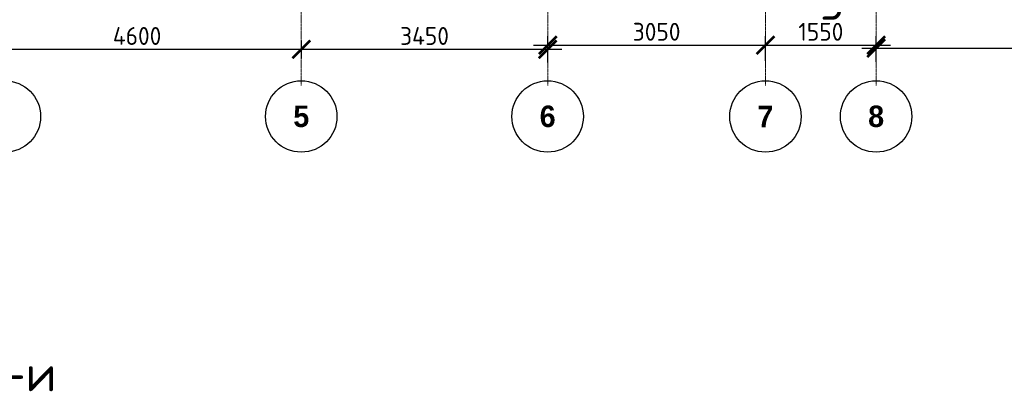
# Model space of a CAD drawing. Header units: millimetres. Extents: x 376598 to 1249954, y -318491 to -22134.
# Tile 133 of 256: x 591275 to 605063, y -139136 to -133931. Entities that reach past the tile are written whole.
import ezdxf

# ---------------------------------------------------------------- set-up
doc = ezdxf.new("R2010")
doc.units = ezdxf.units.MM
doc.linetypes.add('______5', pattern=[1100, 800, -100, 100, -100])
doc.linetypes.add('осевая', pattern=[50.8, 31.75, -6.35, 6.35, -6.35])
for name, color, linetype, lineweight in [('Оси', 40, '______5', 18), ('РАЗМЕРЫ', 1, 'Continuous', 9), ('Узлы', 7, 'Continuous', 0)]:
    doc.layers.add(name, color=color, linetype=linetype, lineweight=lineweight)
doc.styles.add('Century Gothic', font='GOTHIC.TTF')
doc.styles.add('GOST-2.304_Type-B', font='GOST_Common.ttf')
doc.dimstyles.new('СПДС', dxfattribs={"dimscale": 100, "dimtxt": 2.5, "dimasz": 2.5, "dimexe": 1.25, "dimexo": 0, "dimtad": 1, "dimdec": 0, "dimtxsty": 'GOST-2.304_Type-B', "dimblk": 'ARCHTICK', "dimcen": 2.5, "dimdle": 2, "dimadec": 0, "dimazin": 2, "dimtfac": 0.75, "dimtdec": 0, "dimtmove": 1, "dimatfit": 3, "dimfxl": 1, "dimtolj": 1, "dimarcsym": 1})

# ---------------------------------------------------------------- blocks, each defined once
blk = doc.blocks.new('NSY101')
at = {"color": 0, "linetype": 'ByBlock', "lineweight": -2}
blk.add_circle((0, 0), 50, dxfattribs=at)
blk = doc.blocks.new('_ArchTick')
at = {"color": 0, "linetype": 'ByBlock', "const_width": 0.15}
blk.add_lwpolyline([(-0.5, -0.5), (0.5, 0.5)], dxfattribs=at)
blk = doc.blocks.new('*D65')
at = {"layer": 'DEFPOINTS', "color": 0, "lineweight": 0, "transparency": 16777216}
for p in [(590619, -133935), (595219, -134346), (595219, -134475)]:
    blk.add_point(p, dxfattribs=at)
at = {"layer": 'РАЗМЕРЫ', "color": 0, "lineweight": -2, "transparency": 16777216}
for p, q in [((590619, -133935), (590619, -134471)), ((595219, -134475), (595219, -134221)), ((590419, -134346), (595419, -134346))]:
    blk.add_line(p, q, dxfattribs=at)
at = {"layer": 'РАЗМЕРЫ', "color": 0, "lineweight": -2, "transparency": 16777216, "xscale": 250, "yscale": 250, "zscale": 250, "rotation": 180}
blk.add_blockref('_ArchTick', (590619, -134346), dxfattribs=at)
at = {"layer": 'РАЗМЕРЫ', "color": 0, "lineweight": -2, "transparency": 16777216, "xscale": 250, "yscale": 250, "zscale": 250}
blk.add_blockref('_ArchTick', (595219, -134346), dxfattribs=at)
at = {"layer": 'РАЗМЕРЫ', "color": 0, "lineweight": 0, "transparency": 16777216, "insert": (592919, -134159), "char_height": 250, "attachment_point": 5, "style": 'GOST-2.304_Type-B'}
blk.add_mtext('\\A1;4600', dxfattribs=at)
blk = doc.blocks.new('*D66')
at = {"layer": 'DEFPOINTS', "color": 0, "lineweight": 0, "transparency": 16777216}
for p in [(598669, -134346), (595219, -134475), (598669, -134531)]:
    blk.add_point(p, dxfattribs=at)
at = {"layer": 'РАЗМЕРЫ', "color": 0, "lineweight": -2, "transparency": 16777216}
for p, q in [((595219, -134475), (595219, -134221)), ((598669, -134531), (598669, -134221)), ((595019, -134346), (598869, -134346))]:
    blk.add_line(p, q, dxfattribs=at)
at = {"layer": 'РАЗМЕРЫ', "color": 0, "lineweight": -2, "transparency": 16777216, "xscale": 250, "yscale": 250, "zscale": 250, "rotation": 180}
blk.add_blockref('_ArchTick', (595219, -134346), dxfattribs=at)
at = {"layer": 'РАЗМЕРЫ', "color": 0, "lineweight": -2, "transparency": 16777216, "xscale": 250, "yscale": 250, "zscale": 250}
blk.add_blockref('_ArchTick', (598669, -134346), dxfattribs=at)
at = {"layer": 'РАЗМЕРЫ', "color": 0, "lineweight": 0, "transparency": 16777216, "insert": (596944, -134159), "char_height": 250, "attachment_point": 5, "style": 'GOST-2.304_Type-B'}
blk.add_mtext('\\A1;3450', dxfattribs=at)
blk = doc.blocks.new('*D67')
at = {"layer": 'DEFPOINTS', "color": 0, "lineweight": 0, "transparency": 16777216}
for p in [(601719, -134288), (598669, -134531), (601719, -134505)]:
    blk.add_point(p, dxfattribs=at)
at = {"layer": 'РАЗМЕРЫ', "color": 0, "lineweight": -2, "transparency": 16777216}
for p, q in [((598469, -134288), (601919, -134288)), ((598669, -134531), (598669, -134163)), ((601719, -134505), (601719, -134163))]:
    blk.add_line(p, q, dxfattribs=at)
at = {"layer": 'РАЗМЕРЫ', "color": 0, "lineweight": -2, "transparency": 16777216, "xscale": 250, "yscale": 250, "zscale": 250, "rotation": 180}
blk.add_blockref('_ArchTick', (598669, -134288), dxfattribs=at)
at = {"layer": 'РАЗМЕРЫ', "color": 0, "lineweight": -2, "transparency": 16777216, "xscale": 250, "yscale": 250, "zscale": 250}
blk.add_blockref('_ArchTick', (601719, -134288), dxfattribs=at)
at = {"layer": 'РАЗМЕРЫ', "color": 0, "lineweight": 0, "transparency": 16777216, "insert": (600194, -134100), "char_height": 250, "attachment_point": 5, "style": 'GOST-2.304_Type-B'}
blk.add_mtext('\\A1;3050', dxfattribs=at)
blk = doc.blocks.new('*D68')
at = {"layer": 'DEFPOINTS', "color": 0, "lineweight": 0, "transparency": 16777216}
for p in [(603269, -134288), (601719, -134505), (603269, -134520)]:
    blk.add_point(p, dxfattribs=at)
at = {"layer": 'РАЗМЕРЫ', "color": 0, "lineweight": -2, "transparency": 16777216}
for p, q in [((601519, -134288), (603469, -134288)), ((601719, -134505), (601719, -134163)), ((603269, -134520), (603269, -134163))]:
    blk.add_line(p, q, dxfattribs=at)
at = {"layer": 'РАЗМЕРЫ', "color": 0, "lineweight": -2, "transparency": 16777216, "xscale": 250, "yscale": 250, "zscale": 250, "rotation": 180}
blk.add_blockref('_ArchTick', (601719, -134288), dxfattribs=at)
at = {"layer": 'РАЗМЕРЫ', "color": 0, "lineweight": -2, "transparency": 16777216, "xscale": 250, "yscale": 250, "zscale": 250}
blk.add_blockref('_ArchTick', (603269, -134288), dxfattribs=at)
at = {"layer": 'РАЗМЕРЫ', "color": 0, "lineweight": 0, "transparency": 16777216, "insert": (602494, -134100), "char_height": 250, "attachment_point": 5, "style": 'GOST-2.304_Type-B'}
blk.add_mtext('\\A1;1550', dxfattribs=at)
blk = doc.blocks.new('*D69')
at = {"layer": 'DEFPOINTS', "color": 0, "lineweight": 0, "transparency": 16777216}
for p in [(608969, -134330), (603269, -134520), (608969, -134525)]:
    blk.add_point(p, dxfattribs=at)
at = {"layer": 'РАЗМЕРЫ', "color": 0, "lineweight": -2, "transparency": 16777216}
for p, q in [((603269, -134520), (603269, -134205)), ((608969, -134525), (608969, -134205)), ((603069, -134330), (609169, -134330))]:
    blk.add_line(p, q, dxfattribs=at)
at = {"layer": 'РАЗМЕРЫ', "color": 0, "lineweight": -2, "transparency": 16777216, "xscale": 250, "yscale": 250, "zscale": 250, "rotation": 180}
blk.add_blockref('_ArchTick', (603269, -134330), dxfattribs=at)
at = {"layer": 'РАЗМЕРЫ', "color": 0, "lineweight": -2, "transparency": 16777216, "xscale": 250, "yscale": 250, "zscale": 250}
blk.add_blockref('_ArchTick', (608969, -134330), dxfattribs=at)
at = {"layer": 'РАЗМЕРЫ', "color": 0, "lineweight": 0, "transparency": 16777216, "insert": (606119, -134142), "char_height": 250, "attachment_point": 5, "style": 'GOST-2.304_Type-B'}
blk.add_mtext('\\A1;5700', dxfattribs=at)

msp = doc.modelspace()

# ---------------------------------------------------------------- linework, layer by layer
at = {"layer": 'Оси', "color": 16, "linetype": 'осевая', "lineweight": 0, "ltscale": 0.5, "transparency": 33554687}
for p, q in [((595218.5, -125399.5), (595218.5, -134850.4)), ((598668.5, -125399.5), (598668.5, -134850.4)), ((601718.5, -125399.5), (601718.5, -134850.4)), ((603268.5, -125399.5), (603268.5, -134850.4))]:
    msp.add_line(p, q, dxfattribs=at)

# ---------------------------------------------------------------- block references
at = {"layer": 'Оси', "color": 16, "linetype": 'Continuous', "lineweight": 25, "transparency": 33554687, "xscale": 9.999999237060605, "yscale": 9.999999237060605, "zscale": 9.999999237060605}
for p in [(591068, -135286.3), (595218, -135286.3), (598668, -135286.3), (601718, -135286.3), (603268, -135286.3)]:
    msp.add_blockref('NSY101', p, dxfattribs=at)

# ---------------------------------------------------------------- texts
at = {"layer": 'Оси', "color": 16, "linetype": 'Continuous', "lineweight": 25, "transparency": 33554687, "char_height": 300, "width": 385, "attachment_point": 5, "style": 'Century Gothic'}
for s, insert in [('\\A1;{\\fCentury Gothic|i0|b1;\\H300.000000;\\W1.000000;\\C16;5}\\P', (595218, -135286.3)), ('\\A1;{\\fCentury Gothic|i0|b1;\\H300.000000;\\W1.000000;\\C16;6}\\P', (598668, -135286.3)), ('\\A1;{\\fCentury Gothic|i0|b1;\\H300.000000;\\W1.000000;\\C16;7}\\P', (601718, -135286.3)), ('\\A1;{\\fCentury Gothic|i0|b1;\\H300.000000;\\W1.000000;\\C16;8}\\P', (603268, -135286.3))]:
    msp.add_mtext(s, dxfattribs=dict(at, insert=insert))
at = {"layer": 'РАЗМЕРЫ', "insert": (591195.3, -138885.9), "char_height": 500, "attachment_point": 5, "style": 'GOST-2.304_Type-B'}
msp.add_mtext_dynamic_manual_height_columns('и-и', width=3941.213, gutter_width=625, heights=[0], dxfattribs=at)
at = {"layer": 'Узлы', "color": 1, "linetype": 'Continuous', "lineweight": 0, "insert": (602652.8, -133683.8, -320), "char_height": 500, "attachment_point": 5, "style": 'GOST-2.304_Type-B'}
msp.add_mtext_dynamic_manual_height_columns('3', width=723.88, gutter_width=25, heights=[0], dxfattribs=at)

# ---------------------------------------------------------------- dimensions: what is measured, and where the dimension line sits
at = {"layer": 'РАЗМЕРЫ', "color": 1, "lineweight": 0}
for base, p1, p2, picture, middle in [((595218.5, -134346.2), (590618.5, -133934.8), (595218.5, -134475.4), '*D65', (592918.5, -134158.7)), ((598668.5, -134346.2), (595218.5, -134475.4), (598668.5, -134531.2), '*D66', (596943.5, -134158.7)), ((601718.5, -134288), (598668.5, -134531.2), (601718.5, -134504.8), '*D67', (600193.5, -134100.5)), ((603268.5, -134288), (601718.5, -134504.8), (603268.5, -134519.5), '*D68', (602493.5, -134100.5)), ((608968.5, -134329.7), (603268.5, -134519.5), (608968.5, -134525.4), '*D69', (606118.5, -134142.2))]:
    dim = msp.add_linear_dim(base=base, p1=p1, p2=p2, dimstyle='СПДС', dxfattribs=at)
    dim.commit()
    dim.dimension.update_dxf_attribs({"geometry": picture, "text_midpoint": middle})

doc.saveas('drawing.dxf')
